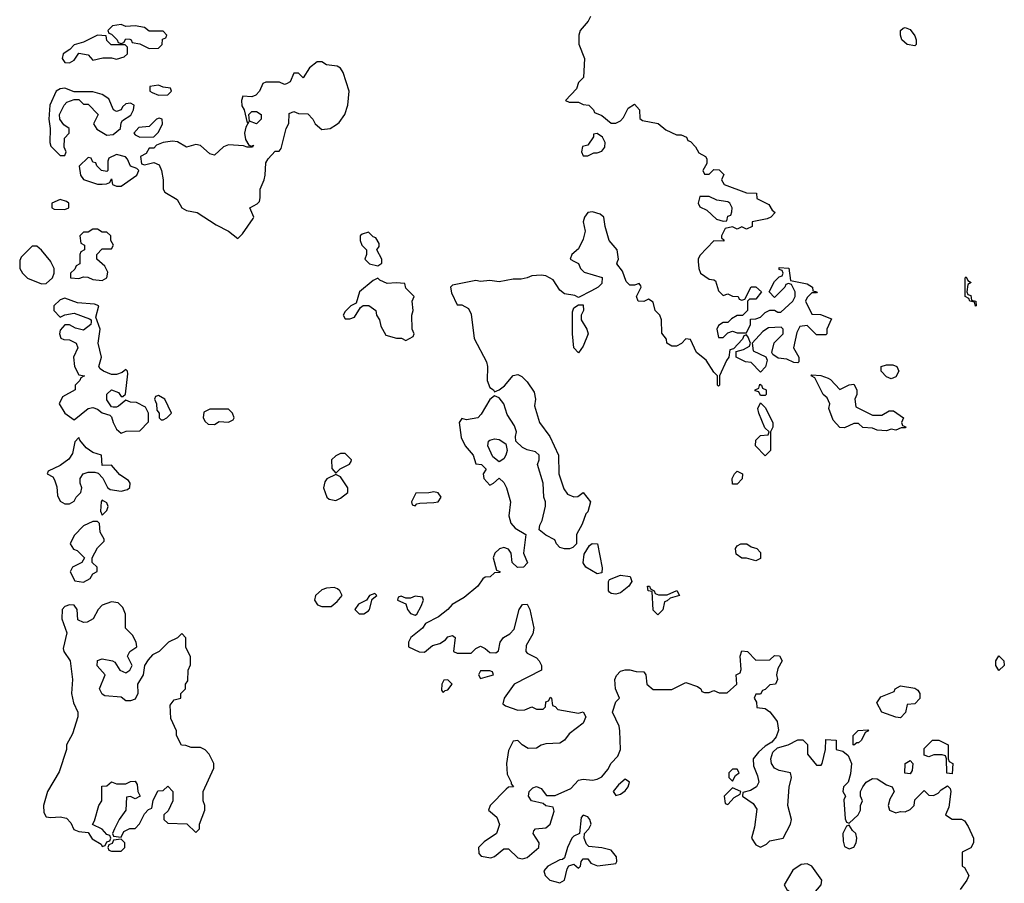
# Model space of a CAD drawing. Header units: inches. Extents: x 2396598 to 2566999, y 262085 to 451979.
# Tile 218 of 256: x 2513356 to 2517574, y 377337 to 381036. Entities that reach past the tile are written whole.
import ezdxf

# ---------------------------------------------------------------- set-up
doc = ezdxf.new("R2010")
doc.units = ezdxf.units.IN
doc.header["$MEASUREMENT"] = 0
doc.layers.add('C5317', color=7, linetype='Continuous')
doc.layers.add('C5318', color=7, linetype='Continuous')

msp = doc.modelspace()

# ---------------------------------------------------------------- linework, layer by layer
at = {"layer": 'C5317', "color": 5, "elevation": 40}
for points in [[(2513356, 380000), (2513356.3, 379970), (2513367.7, 379950), (2513390, 379928.2), (2513450, 379904.9), (2513470, 379905.5), (2513497.2, 379930), (2513503.7, 379950), (2513503.7, 379970), (2513490, 379999), (2513489.2, 380000)], [(2513614, 380000), (2513614, 379990), (2513598, 379982), (2513592.7, 379967.3), (2513574, 379950), (2513574, 379930), (2513610, 379926.8), (2513630, 379934), (2513647.3, 379932.7), (2513670, 379922.8), (2513710, 379918.8), (2513728.7, 379930), (2513733.6, 379953.6), (2513720.4, 379980.4), (2513697.6, 380000)], [(2514844, 380000), (2514854, 379990), (2514890, 379982), (2514907.3, 379992.7), (2514907.6, 380000)], [(2515733.3, 380000), (2515750, 379991.3), (2515758, 379970), (2515774, 379954), (2515851, 379931), (2515850, 379906), (2515834, 379890), (2515805.4, 379874.6), (2515750, 379846), (2515733.6, 379853.6), (2515690, 379861.2), (2515670, 379877.2), (2515641.2, 379921.2), (2515610, 379938), (2515590, 379942), (2515550, 379939), (2515530.5, 379929.5), (2515504, 379924), (2515470, 379924), (2515410, 379913.2), (2515370, 379919), (2515330, 379914), (2515310, 379919), (2515210, 379899), (2515201, 379890), (2515205.4, 379865.4), (2515230, 379814), (2515250, 379814), (2515278, 379798), (2515290, 379774), (2515302.8, 379670), (2515356.3, 379570), (2515360.5, 379550), (2515358, 379490), (2515370, 379460.7), (2515386, 379450), (2515390, 379442), (2515410, 379450.5), (2515432.8, 379467.2), (2515470, 379511), (2515490, 379516), (2515507.1, 379507.1), (2515530, 379484.7), (2515559.8, 379439.8), (2515566, 379410), (2515562, 379382), (2515582.8, 379310), (2515626.8, 379250), (2515664.7, 379170), (2515666, 379090), (2515686.4, 379026.4), (2515702.8, 379002.8), (2515730, 378992), (2515747.3, 378992.7), (2515770, 379011), (2515801, 378970), (2515790, 378928), (2515781, 378919), (2515765.4, 378874.6), (2515742, 378830), (2515742, 378790), (2515725.4, 378774.6), (2515710.7, 378769.3), (2515689.3, 378769.3), (2515670, 378775.3), (2515655.3, 378790), (2515648.4, 378808.4), (2515610, 378828), (2515582, 378850), (2515584, 378870), (2515594, 378890), (2515608.4, 378951.6), (2515608.7, 378970), (2515602, 378990), (2515599, 379050), (2515574, 379130), (2515582, 379150), (2515582, 379170), (2515565.2, 379185.2), (2515530, 379192.7), (2515510, 379203.7), (2515481.2, 379230), (2515479.3, 379250), (2515483.7, 379270), (2515476.2, 379296.2), (2515444.4, 379344.4), (2515429.4, 379390), (2515410, 379415.3), (2515390, 379425.2), (2515370, 379409.3), (2515333.4, 379346.6), (2515318, 379330), (2515270, 379321.2), (2515250, 379328), (2515238, 379310), (2515246.6, 379246.6), (2515264.9, 379210), (2515298.8, 379170), (2515310, 379134), (2515334, 379130), (2515354, 379110), (2515342, 379090), (2515344.7, 379070), (2515370, 379042), (2515386, 379050), (2515410, 379072), (2515430, 379054), (2515442, 379030), (2515458, 378970), (2515451, 378910), (2515459.8, 378879.8), (2515478, 378858), (2515524.7, 378830), (2515514, 378750), (2515531, 378709), (2515514, 378690), (2515488.7, 378688.7), (2515466, 378710), (2515462, 378750), (2515450, 378768), (2515430, 378775.3), (2515411.1, 378768.9), (2515392, 378750), (2515384.7, 378730), (2515398, 378678), (2515412.7, 378672.7), (2515412.7, 378667.3), (2515390, 378666), (2515371.1, 378648.9), (2515350, 378648), (2515339.6, 378640.4), (2515318, 378610), (2515259.5, 378560.5), (2515208.8, 378531.2), (2515190, 378509), (2515150, 378478), (2515094, 378450), (2515082, 378430), (2515031.3, 378390), (2515021, 378370), (2515022, 378350), (2515067.9, 378327.9), (2515090, 378326.8), (2515124.7, 378355.3), (2515156.4, 378363.6), (2515180.4, 378379.6), (2515190, 378392), (2515210, 378398), (2515222, 378390), (2515214, 378330), (2515230, 378322), (2515290, 378322), (2515310, 378342), (2515330, 378352), (2515350, 378342), (2515370, 378324.7), (2515396.4, 378323.6), (2515407.3, 378332.7), (2515414, 378370), (2515429, 378390), (2515455.5, 378404.5), (2515474.8, 378425.2), (2515495.3, 378510), (2515510, 378531.3), (2515530, 378532), (2515541, 378510), (2515558.8, 378430), (2515554.4, 378405.6), (2515525.4, 378354.6), (2515524.7, 378330), (2515530, 378322), (2515570, 378302), (2515582, 378290), (2515591.3, 378270), (2515591.3, 378250), (2515474, 378190), (2515431.3, 378130), (2515426, 378106), (2515436.9, 378096.9), (2515490, 378078), (2515520.4, 378079.6), (2515550, 378092), (2515570, 378082), (2515598, 378082), (2515608, 378092), (2515610, 378114), (2515622, 378118), (2515630, 378134), (2515634, 378130), (2515638, 378098), (2515650, 378094), (2515661, 378081), (2515750, 378064.7), (2515770, 378071), (2515782, 378050), (2515770, 378022), (2515710, 377977.2), (2515690, 377949), (2515670, 377937.2), (2515610, 377934), (2515590, 377928.7), (2515570, 377915.3), (2515534.6, 377914.6), (2515509, 377929), (2515490, 377948), (2515470, 377946), (2515450, 377906), (2515441, 377850), (2515443.6, 377803.6), (2515462, 377770), (2515462, 377762), (2515472, 377750), (2515450, 377748), (2515439.6, 377740.4), (2515371.3, 377670), (2515364.7, 377650), (2515399.8, 377619.8), (2515411.1, 377588.9), (2515398, 377550), (2515345.4, 377514.6), (2515322, 377490), (2515323.6, 377463.6), (2515332.7, 377452.7), (2515374.6, 377445.4), (2515390, 377452), (2515430, 377484.7), (2515450, 377484.7), (2515490, 377446), (2515510, 377441), (2515530, 377446.8), (2515579.3, 377490), (2515580.9, 377510), (2515555.3, 377550), (2515558, 377562), (2515566, 377570), (2515610, 377574.8), (2515629, 377590), (2515646, 377646), (2515642, 377662), (2515610, 377668), (2515598, 377678), (2515548.7, 377690), (2515535.3, 377710), (2515538, 377730), (2515554.6, 377745.4), (2515570, 377751.3), (2515590, 377742), (2515612.7, 377712.7), (2515650, 377712), (2515717, 377743), (2515750, 377778.8), (2515770, 377782.8), (2515810, 377778), (2515830, 377782), (2515850, 377792), (2515875.5, 377824.5), (2515889.4, 377850.6), (2515918.9, 377881.1), (2515929.2, 377910), (2515927, 377990), (2515923.7, 378010), (2515895.3, 378070), (2515910, 378114), (2515926, 378130), (2515908.9, 378168.9), (2515905.2, 378210), (2515912.9, 378227.1), (2515930, 378244.7), (2515949.1, 378250.9), (2515970, 378251), (2515996.4, 378243.6), (2516030, 378242), (2516038, 378230), (2516042, 378190), (2516070, 378166.8), (2516150, 378166.8), (2516210, 378196), (2516259.6, 378179.6), (2516274, 378170), (2516278, 378158), (2516290, 378154), (2516310, 378154), (2516330, 378162), (2516352.7, 378152.7), (2516387.3, 378152.7), (2516428, 378190), (2516426, 378230), (2516442, 378238), (2516447.3, 378252.7), (2516442, 378310), (2516450, 378332), (2516474, 378330), (2516510, 378292), (2516570, 378294), (2516590, 378312), (2516610.9, 378310.9), (2516622, 378290), (2516603.6, 378256.4), (2516598, 378230), (2516602, 378210), (2516594, 378190), (2516570, 378186), (2516550, 378166), (2516538, 378162), (2516530, 378146), (2516510, 378146), (2516502, 378130), (2516512, 378112), (2516514, 378090), (2516550, 378084.7), (2516570, 378071.3), (2516590, 378046), (2516600.7, 378030), (2516606.8, 377993.2), (2516596.3, 377963.7), (2516578.8, 377941.2), (2516550, 377924), (2516521.1, 377898.9), (2516498, 377870), (2516499.6, 377839.6), (2516516.9, 377796.9), (2516522, 377770), (2516512, 377750), (2516486.4, 377733.6), (2516454, 377726), (2516452, 377710), (2516498.5, 377678.5), (2516514.4, 377654.4), (2516503.4, 377576.6), (2516490.8, 377530), (2516510, 377501), (2516530, 377491.3), (2516555.5, 377504.5), (2516570, 377518), (2516626, 377530), (2516658, 377590), (2516662, 377610), (2516646, 377670), (2516652.3, 377747.7), (2516662, 377790), (2516658, 377810), (2516610, 377819.3), (2516589.4, 377829.4), (2516576, 377850), (2516574.5, 377870), (2516582, 377898), (2516602.7, 377917.3), (2516648, 377930), (2516690, 377951), (2516710.7, 377950.7), (2516730.9, 377930.9), (2516731.3, 377890), (2516770, 377842), (2516790, 377842), (2516794, 377850), (2516808, 377910), (2516810, 377952), (2516854, 377950), (2516854, 377910), (2516882, 377902), (2516904.7, 377884.7), (2516918.8, 377850), (2516914.8, 377805.2), (2516904.7, 377770), (2516884.7, 377750), (2516882, 377730), (2516894, 377710), (2516886, 377694), (2516892.7, 377612.7), (2516898, 377598), (2516910, 377594), (2516948, 377630), (2516958, 377650), (2516958, 377670), (2516966, 377690), (2516958, 377710), (2516958, 377730), (2516968, 377750), (2516982, 377770), (2517010, 377786), (2517030, 377784.7), (2517070, 377758), (2517094, 377750), (2517102, 377730), (2517083.5, 377696.5), (2517076, 377670), (2517082, 377650), (2517110, 377638), (2517130, 377644.7), (2517150, 377642), (2517170, 377652), (2517188, 377670), (2517190, 377694), (2517230, 377734), (2517250, 377714), (2517270, 377712), (2517290, 377722), (2517303.1, 377736.9), (2517330, 377754), (2517342, 377742), (2517344.7, 377730), (2517336.9, 377663.1), (2517322, 377630), (2517350, 377612), (2517390, 377612), (2517403.6, 377603.6), (2517419.6, 377579.6), (2517442, 377530), (2517442, 377510), (2517431.3, 377488.7), (2517394, 377470), (2517394, 377410), (2517403.6, 377403.6), (2517422, 377370), (2517414, 377350), (2517384.7, 377310)], [(2516262.7, 380000), (2516264.7, 379970), (2516272, 379950), (2516310, 379924.7), (2516330, 379922), (2516336.9, 379916.9), (2516350, 379874), (2516370, 379854), (2516390, 379862), (2516410, 379852), (2516434, 379850), (2516438, 379838), (2516450, 379834), (2516462, 379838), (2516490, 379892), (2516510, 379892), (2516534, 379870), (2516510, 379838), (2516482, 379838), (2516474, 379830), (2516474, 379790), (2516452, 379768), (2516430, 379768), (2516405.4, 379754.6), (2516390, 379738), (2516370, 379738), (2516350, 379726), (2516342, 379710), (2516350, 379674), (2516370, 379674), (2516390, 379694), (2516410, 379702), (2516430, 379694), (2516470, 379694), (2516486, 379730), (2516487.3, 379752.7), (2516510, 379754), (2516530, 379762), (2516550, 379782), (2516570, 379792), (2516590, 379792), (2516603.6, 379783.6), (2516616.4, 379783.6), (2516668, 379830), (2516678, 379850), (2516678, 379870), (2516662, 379902), (2516650, 379906), (2516638, 379902), (2516634, 379890), (2516590, 379846), (2516566, 379870), (2516590, 379914), (2516610, 379934), (2516622, 379938), (2516626, 379950), (2516622, 379962), (2516610, 379966), (2516610, 379974), (2516651, 379971), (2516658, 379918), (2516730, 379904.7), (2516752, 379890), (2516754, 379874), (2516772, 379870), (2516770, 379866), (2516750, 379866), (2516730, 379846), (2516722, 379830), (2516750, 379774), (2516787.3, 379772.7), (2516834, 379754), (2516814, 379710), (2516814, 379690), (2516810, 379686), (2516770, 379686), (2516730, 379726), (2516698, 379722), (2516684.7, 379695.3), (2516671.3, 379630), (2516694, 379590), (2516694, 379570), (2516690, 379566), (2516672.7, 379567.3), (2516642, 379582), (2516605.2, 379585.2), (2516582, 379602), (2516578, 379610), (2516588.4, 379651.6), (2516626, 379690), (2516626, 379710), (2516618, 379718), (2516563.6, 379716.4), (2516539.6, 379700.4), (2516494, 379650), (2516498, 379618), (2516552, 379592), (2516558, 379578), (2516551, 379549), (2516530, 379526), (2516490, 379568), (2516466, 379570), (2516426, 379590), (2516426, 379614), (2516456.4, 379623.6), (2516482, 379638), (2516486, 379650), (2516476.4, 379676.4), (2516470, 379686), (2516458, 379682), (2516452.7, 379667.3), (2516414, 379626), (2516398, 379622), (2516394, 379590), (2516383.5, 379576.5), (2516354, 379510), (2516354, 379470), (2516350, 379466), (2516346, 379470), (2516346, 379510), (2516330, 379526), (2516297, 379577), (2516255.3, 379610), (2516230, 379666), (2516210, 379668), (2516190.9, 379649.1), (2516170, 379638), (2516150, 379638), (2516128, 379650), (2516127.3, 379667.3), (2516107.3, 379692.7), (2516106, 379750), (2516098, 379770), (2516078, 379790), (2516070, 379826), (2516050, 379838), (2516030, 379828), (2516006, 379830), (2515998, 379850), (2516018, 379890), (2516016.4, 379896.4), (2516010, 379906), (2515990, 379898), (2515970, 379898), (2515954.6, 379914.6), (2515938, 379958), (2515914, 379990), (2515917.3, 380000)]]:
    msp.add_lwpolyline(points, dxfattribs=at)
for points in [[(2514890, 379928.7), (2514870, 379919), (2514812, 379870), (2514798, 379822), (2514774, 379810), (2514750, 379786), (2514742, 379770), (2514750, 379754), (2514770, 379754), (2514790, 379762), (2514816.4, 379803.6), (2514828, 379812), (2514851.6, 379811.6), (2514882, 379790), (2514884.7, 379770), (2514898, 379750), (2514903.5, 379723.5), (2514924.7, 379684.7), (2514970, 379672), (2514991.6, 379671.6), (2515010, 379662), (2515042, 379678), (2515046, 379690), (2515038, 379710), (2515035.3, 379770), (2515042, 379790), (2515038, 379830), (2515046, 379850), (2515010, 379886), (2515006, 379906), (2514968.7, 379908.7), (2514930, 379905.2), (2514899.3, 379919.3)], [(2517450, 379808.7), (2517446, 379826), (2517426, 379830), (2517422, 379842), (2517406, 379850), (2517406, 379930), (2517410, 379934), (2517418, 379918), (2517432, 379910), (2517418, 379902), (2517414, 379870), (2517418, 379858), (2517430, 379854), (2517434, 379834), (2517452, 379830), (2517454, 379810)], [(2513550, 379842.7), (2513530, 379835.1), (2513502, 379810), (2513502, 379790), (2513530, 379762), (2513548.9, 379771.1), (2513590, 379778.8), (2513654.8, 379754.8), (2513662, 379750), (2513662, 379742), (2513661, 379730), (2513630, 379705.2), (2513594.8, 379714.8), (2513570, 379728.7), (2513550, 379728), (2513530, 379706), (2513526.8, 379690), (2513531.6, 379671.6), (2513545.4, 379665.4), (2513570, 379664.7), (2513598, 379650), (2513604.7, 379630), (2513586.8, 379590), (2513590.6, 379550.6), (2513610, 379514), (2513634, 379510), (2513618, 379502), (2513614, 379490), (2513594, 379470), (2513594, 379450), (2513539.8, 379420.2), (2513524.7, 379390), (2513550, 379351), (2513590, 379322), (2513649.4, 379370.6), (2513670, 379374.8), (2513690, 379366.8), (2513710, 379351.3), (2513742, 379342), (2513750, 379334), (2513756, 379310), (2513770, 379282), (2513790, 379264.7), (2513812.7, 379272.7), (2513870, 379274), (2513907.3, 379312.7), (2513908, 379350), (2513895.3, 379375.3), (2513856.4, 379396.4), (2513830, 379398), (2513810, 379406), (2513779.8, 379380.2), (2513770, 379375.3), (2513756.4, 379376.4), (2513750, 379378), (2513730, 379408), (2513730, 379432), (2513750, 379450.8), (2513778.8, 379438.8), (2513790, 379422), (2513798, 379422), (2513808.7, 379431.3), (2513819, 379519), (2513818, 379530), (2513810, 379538), (2513795.3, 379524.7), (2513770, 379516), (2513750, 379516), (2513715.3, 379530), (2513700.2, 379540.2), (2513695.3, 379550), (2513706.6, 379590), (2513692.7, 379650), (2513700.9, 379710), (2513682, 379762), (2513695.3, 379810), (2513676.5, 379816.5), (2513603.6, 379823.6)], [(2515750, 379608.7), (2515729.2, 379630), (2515723.7, 379690), (2515724.7, 379784.7), (2515730, 379802), (2515750, 379814), (2515770, 379814), (2515772, 379790), (2515762, 379770), (2515762, 379750), (2515786, 379710), (2515791, 379690), (2515770, 379638)], [(2517090, 379498), (2517070, 379506), (2517046, 379530), (2517046, 379550), (2517070, 379558), (2517096.9, 379556.9), (2517114, 379550), (2517122, 379530), (2517110, 379506)], [(2516870, 379452), (2516910, 379472), (2516930, 379474), (2516942, 379450), (2516942, 379430), (2516934, 379410), (2516938, 379378), (2517010, 379342), (2517050, 379342), (2517080.4, 379359.6), (2517099.6, 379359.6), (2517142, 379330), (2517134, 379310), (2517138, 379298), (2517151.6, 379291.6), (2517150, 379288), (2517132.7, 379287.3), (2517110, 379278), (2517090, 379282), (2517070, 379275.3), (2517030, 379278), (2517010, 379286), (2516968.4, 379288.4), (2516950, 379306), (2516930, 379306), (2516890, 379288), (2516868.7, 379288.7), (2516840.4, 379320.4), (2516822, 379370), (2516826, 379390), (2516815.3, 379415.3), (2516798, 379430), (2516762, 379502), (2516746, 379510), (2516750, 379514), (2516788.4, 379511.6), (2516819.6, 379499.6), (2516830, 379494)], [(2516530, 379426), (2516522, 379442), (2516506, 379446), (2516506, 379450), (2516522, 379458), (2516526, 379474), (2516534, 379470), (2516538, 379458), (2516554, 379450), (2516554, 379430), (2516550, 379426)], [(2513950, 379426), (2513938, 379422), (2513934, 379410), (2513942, 379390), (2513943.6, 379363.6), (2513954, 379350), (2513954, 379330), (2513962, 379322), (2513970, 379322), (2513986, 379330), (2514006, 379350), (2513978, 379410)], [(2514250, 379368), (2514170, 379368), (2514145.4, 379354.6), (2514142, 379330), (2514150, 379314), (2514163.6, 379303.6), (2514190, 379302), (2514210, 379314), (2514250, 379312), (2514270, 379322), (2514275.3, 379330), (2514268, 379350)], [(2516550, 379168), (2516508, 379210), (2516510, 379234), (2516530, 379254), (2516562, 379258), (2516566, 379270), (2516548, 379288), (2516522, 379350), (2516518, 379370), (2516530, 379394), (2516550, 379374), (2516582, 379310), (2516582, 379290), (2516572, 379270), (2516572, 379190)], [(2513610, 379246), (2513592.7, 379227.3), (2513582.8, 379177.2), (2513566.8, 379153.2), (2513530, 379126), (2513478, 379102), (2513474, 379090), (2513498, 379078), (2513505.4, 379065.4), (2513514.4, 379034.4), (2513518, 378998), (2513530, 378974), (2513550, 378962), (2513570, 378962), (2513590, 378974), (2513598, 378990), (2513618, 379010), (2513622, 379030), (2513615.3, 379050), (2513615.3, 379070), (2513628, 379090), (2513650, 379098), (2513678, 379098), (2513692.7, 379092.7), (2513711.6, 379071.6), (2513731.6, 379031.6), (2513743.6, 379023.6), (2513790, 379016), (2513817.2, 379022.8), (2513828.4, 379031.6), (2513828.7, 379050), (2513822, 379062), (2513785.6, 379085.6), (2513750, 379128), (2513710, 379126), (2513706, 379170), (2513670, 379182), (2513641.2, 379201.2), (2513614, 379234)], [(2515410, 379142), (2515383.2, 379163.2), (2515361.2, 379210), (2515364, 379230), (2515370, 379234.8), (2515390, 379240.7), (2515410, 379238), (2515438.4, 379218.4), (2515443.8, 379190), (2515438, 379170), (2515430, 379154)], [(2514750, 379178), (2514730, 379178), (2514710, 379168), (2514692, 379150), (2514692.7, 379112.7), (2514710, 379094), (2514728.4, 379111.6), (2514768.4, 379131.6), (2514776.4, 379143.6), (2514778, 379150)], [(2514710, 379088), (2514671.3, 379068.7), (2514663.6, 379056.4), (2514658, 379030), (2514671.1, 378991.1), (2514682, 378982), (2514710, 378976), (2514730, 378986), (2514762, 379010), (2514762, 379030), (2514730, 379078)], [(2516410, 379046), (2516408.7, 379070), (2516418, 379090), (2516430, 379102), (2516452, 379090), (2516451.6, 379068.4), (2516430, 379046)], [(2515130, 379013.2), (2515108.4, 379008.4), (2515052.7, 379007.3), (2515034, 378970), (2515038, 378958), (2515050, 378954), (2515058, 378962), (2515070, 378964.7), (2515130, 378967.3), (2515148.9, 378971.1), (2515162, 378990), (2515148.9, 379008.9)], [(2513710, 378978), (2513704.7, 378970), (2513702, 378930), (2513710, 378914), (2513730, 378934), (2513735.3, 378950), (2513730, 378966)], [(2513690, 378886), (2513670, 378886), (2513630, 378868), (2513590, 378826), (2513572, 378790), (2513587.1, 378767.1), (2513602, 378762), (2513634, 378730), (2513622, 378710), (2513582, 378690), (2513572, 378670), (2513592, 378632), (2513630, 378626), (2513658, 378642), (2513670, 378662), (2513687.3, 378672.7), (2513688, 378690), (2513666, 378710), (2513666, 378730), (2513690, 378774), (2513718, 378802), (2513718, 378810), (2513700.4, 378840.4), (2513698, 378878)], [(2515830, 378662), (2515782, 378690), (2515769.4, 378709.4), (2515773.6, 378746.4), (2515796.4, 378783.6), (2515808.4, 378791.6), (2515831, 378790), (2515851.6, 378688.4), (2515850, 378666)], [(2516510, 378718), (2516470, 378728.7), (2516449.3, 378729.3), (2516426, 378746), (2516422, 378770), (2516430, 378782), (2516446, 378790), (2516471, 378791), (2516490, 378778), (2516514, 378770), (2516530, 378754), (2516530, 378728)], [(2515910, 378575.3), (2515890, 378578), (2515883.1, 378583.1), (2515878, 378590), (2515878, 378630), (2515882, 378638), (2515930, 378656), (2515970.9, 378650.9), (2515978, 378630), (2515975.3, 378624.7), (2515966, 378610), (2515930, 378581.2)], [(2516130, 378572), (2516170.9, 378590.9), (2516182, 378570), (2516142, 378558), (2516130, 378546), (2516118, 378542), (2516111.6, 378508.4), (2516090, 378486), (2516070, 378506), (2516066, 378586), (2516048, 378590), (2516046, 378610), (2516054, 378610), (2516058, 378598), (2516074, 378590), (2516078, 378578), (2516092.7, 378572.7)], [(2514703.1, 378603.1), (2514670, 378601.2), (2514650, 378593.2), (2514622.8, 378570), (2514618.8, 378550), (2514631.3, 378530), (2514650, 378522), (2514690, 378522.8), (2514716.5, 378543.5), (2514738, 378570), (2514728, 378590), (2514718, 378598)], [(2514878, 378578), (2514854, 378570), (2514842, 378550), (2514807.3, 378532.7), (2514791, 378510), (2514810.9, 378490.9), (2514830, 378490.8), (2514850, 378504), (2514855.1, 378510), (2514866, 378554), (2514886, 378570)], [(2513750, 378542), (2513710, 378528), (2513692, 378510), (2513671.1, 378468.9), (2513645.4, 378454.6), (2513630, 378454), (2513605.6, 378465.6), (2513602, 378510), (2513590, 378528), (2513570, 378528.7), (2513550, 378522), (2513538, 378510), (2513536, 378470), (2513558, 378410), (2513542, 378342), (2513544.7, 378330), (2513572, 378290), (2513582, 378210), (2513578, 378150), (2513586, 378110), (2513604.7, 378070), (2513604.7, 378050), (2513582.8, 377977.2), (2513556, 377930), (2513556, 377910), (2513525.8, 377814.2), (2513474.8, 377730), (2513458, 377670), (2513459.6, 377639.6), (2513470, 377622), (2513490, 377618), (2513530, 377621), (2513556, 377616), (2513575.3, 377595.3), (2513587.5, 377567.5), (2513610, 377558), (2513650, 377554), (2513667.1, 377527.1), (2513704.7, 377504.7), (2513710, 377494), (2513722, 377498), (2513730, 377514), (2513742, 377518), (2513746, 377530), (2513742, 377542), (2513730, 377546), (2513710, 377568), (2513668, 377588), (2513676.4, 377603.6), (2513695.3, 377670), (2513708, 377690), (2513707.3, 377752.7), (2513730, 377754), (2513750, 377771.3), (2513770, 377762), (2513810, 377762), (2513830, 377772), (2513850, 377774), (2513859.6, 377759.6), (2513862, 377730), (2513872, 377710), (2513850, 377698), (2513830, 377708), (2513814, 377706), (2513810.8, 377649.2), (2513782, 377610), (2513762, 377570), (2513754, 377550), (2513758, 377538), (2513790, 377534), (2513802, 377558), (2513828.4, 377571.6), (2513850, 377572), (2513868.9, 377591.1), (2513890, 377634), (2513907.3, 377652.7), (2513922, 377658), (2513928.4, 377691.6), (2513947.3, 377732.7), (2513970, 377734), (2513990, 377752), (2514012, 377730), (2514012, 377690), (2513992.7, 377647.3), (2513974, 377630), (2513974, 377610), (2513990, 377594), (2514071.6, 377591.6), (2514110, 377554), (2514126, 377570), (2514126, 377590), (2514149, 377650), (2514148.7, 377670), (2514142, 377690), (2514142, 377730), (2514188, 377830), (2514188, 377850), (2514168, 377890), (2514150, 377908), (2514130, 377918), (2514090, 377918), (2514067.3, 377927.3), (2514048.9, 377928.9), (2514028, 377970), (2514028, 377990), (2514003.1, 378043.1), (2514000.4, 378099.6), (2514018, 378122), (2514046, 378130), (2514046, 378150), (2514066, 378170), (2514066, 378190), (2514076.4, 378203.6), (2514078, 378250), (2514087.3, 378272.7), (2514087.3, 378307.3), (2514068.4, 378348.4), (2514067.3, 378387.3), (2514050, 378406), (2514031.6, 378388.4), (2513994, 378370), (2513954, 378330), (2513925.4, 378314.6), (2513906.4, 378293.6), (2513891.3, 378270), (2513884.7, 378230), (2513861, 378190), (2513862, 378150), (2513850, 378126), (2513830, 378118), (2513810, 378118), (2513790, 378134), (2513720.2, 378140.2), (2513710, 378146), (2513698, 378170), (2513722, 378230), (2513688.4, 378268.4), (2513688.7, 378291.3), (2513710, 378298), (2513754, 378290), (2513763.6, 378283.6), (2513784.7, 378250), (2513810, 378238), (2513828, 378250), (2513838, 378270), (2513818, 378310), (2513828, 378330), (2513858, 378350), (2513855.3, 378370), (2513839.3, 378399.3), (2513808.7, 378430), (2513809.2, 378490), (2513798, 378518), (2513777.2, 378537.2)], [(2515050, 378566), (2515030, 378558), (2515010, 378558), (2514990, 378566), (2514978, 378562), (2514974, 378550), (2515010, 378534), (2515018, 378510), (2515030, 378492), (2515050, 378484.7), (2515058, 378490), (2515076.4, 378523.6), (2515086, 378550), (2515082, 378562)], [(2517550, 378248), (2517538, 378270), (2517538, 378290), (2517550, 378311.3), (2517572, 378290), (2517574, 378270)], [(2515370, 378246), (2515330, 378246), (2515322, 378230), (2515330, 378214), (2515370, 378224.7), (2515386, 378230), (2515382, 378242)], [(2515190, 378208), (2515172.7, 378207.3), (2515164.7, 378190), (2515163.6, 378163.6), (2515170, 378154), (2515178, 378162), (2515190, 378164.7), (2515208, 378190)], [(2517130, 378046), (2517110, 378048), (2517049.1, 378069.1), (2517028, 378110), (2517044.7, 378135.3), (2517102, 378158), (2517106, 378170), (2517130, 378182), (2517190, 378172), (2517203.6, 378163.6), (2517212, 378150), (2517212, 378128), (2517190, 378106), (2517158, 378102), (2517151.3, 378068.7)], [(2516930, 377928.7), (2516926, 377930), (2516926, 377970), (2516948.4, 377991.6), (2516990, 377994), (2516992, 377990), (2516978, 377982), (2516962, 377950), (2516950, 377938), (2516942, 377938)], [(2517350, 377806), (2517328, 377808), (2517326, 377870), (2517322, 377882), (2517307.3, 377887.3), (2517272.7, 377887.3), (2517250, 377878), (2517230, 377886), (2517230, 377914), (2517266, 377950), (2517294, 377950), (2517334, 377930), (2517334, 377870), (2517338, 377858), (2517354, 377850)], [(2517170, 377806), (2517148, 377808), (2517148.7, 377850), (2517170, 377862), (2517182, 377850), (2517179.6, 377820.4)], [(2516430, 377826), (2516410, 377826), (2516394, 377810), (2516394, 377790), (2516410, 377774), (2516422, 377798), (2516438, 377810)], [(2515950, 377782), (2515921, 377759), (2515898, 377730), (2515910, 377712), (2515930, 377718), (2515950, 377732), (2515962, 377750), (2515968, 377770)], [(2516410, 377746), (2516390, 377726), (2516374, 377710), (2516378, 377678), (2516390, 377674), (2516416.4, 377703.6), (2516442, 377718), (2516446, 377730)], [(2515770, 377628), (2515761, 377619), (2515754, 377550), (2515730, 377539), (2515721, 377530), (2515702.8, 377490), (2515690, 377446), (2515682, 377438), (2515670, 377437.2), (2515618, 377410), (2515601, 377390), (2515607.3, 377370), (2515626.8, 377350), (2515670, 377339.1), (2515689.4, 377350.6), (2515701.2, 377398.8), (2515708.4, 377411.6), (2515730, 377418), (2515750, 377402), (2515758, 377410), (2515762, 377430), (2515770, 377442), (2515790, 377442), (2515802.8, 377422.8), (2515830.9, 377410.9), (2515900.4, 377419.6), (2515910, 377422), (2515914, 377430), (2515913.2, 377450), (2515890, 377479), (2515850, 377489.2), (2515794.6, 377494.6), (2515784.7, 377504.7), (2515774, 377530), (2515775.3, 377550), (2515794, 377570), (2515804, 377590), (2515799, 377610), (2515790, 377622)], [(2516910, 377586), (2516898, 377582), (2516882, 377550), (2516883.6, 377516.4), (2516890, 377494), (2516910, 377484.7), (2516930, 377492), (2516939, 377510), (2516942, 377530), (2516938, 377550), (2516923.1, 377563.1)], [(2513790, 377526), (2513758, 377522), (2513752.7, 377507.3), (2513738, 377502), (2513734, 377490), (2513738, 377478), (2513750, 377474), (2513790, 377474), (2513806, 377490), (2513806, 377510)], [(2516730, 377419.5), (2516703.4, 377416.6), (2516667.5, 377392.5), (2516631.3, 377330), (2516642, 377310), (2516690, 377276), (2516710, 377271), (2516750, 377282.8), (2516789.2, 377330), (2516792, 377350), (2516750, 377409.3)]]:
    msp.add_lwpolyline(points, close=True, dxfattribs=at)
at = {"layer": 'C5318', "color": 5, "elevation": 40}
for points in [[(2513790, 381015.3), (2513754, 381010), (2513734, 380990), (2513738, 380978), (2513750, 380974), (2513774, 380950), (2513778, 380938), (2513790, 380934), (2513802, 380938), (2513810, 380954), (2513827.3, 380952.7), (2513834, 380950), (2513838, 380938), (2513870, 380932), (2513910, 380912), (2513950, 380914), (2513966, 380930), (2513967.3, 380952.7), (2513982, 380958), (2513986, 380970), (2513970, 380986), (2513910, 380986), (2513890, 381002), (2513850, 381008.7), (2513810, 381006)], [(2517190, 380923.7), (2517158, 380930), (2517135.3, 380950), (2517129.3, 380969.3), (2517129.2, 380990), (2517140.2, 380999.8), (2517150, 381002.8), (2517170, 380994), (2517190, 380966), (2517197.1, 380950), (2517196.3, 380930)], [(2513690, 380969), (2513630, 380939), (2513590, 380928), (2513571.3, 380908.7), (2513542, 380890), (2513538, 380870), (2513550, 380852), (2513570, 380851.3), (2513590, 380862), (2513610, 380892), (2513650, 380884.7), (2513670, 380862), (2513711.6, 380871.6), (2513750, 380872), (2513770, 380866), (2513803.1, 380876.9), (2513818, 380890), (2513818, 380918), (2513807.3, 380927.3), (2513748.4, 380928.4), (2513730, 380946), (2513726, 380966)], [(2514650, 380855.3), (2514630, 380855.3), (2514598, 380830), (2514570, 380786), (2514550, 380806), (2514530, 380806), (2514514, 380770), (2514499.6, 380760.4), (2514490, 380758), (2514468.4, 380768.4), (2514410, 380768.7), (2514398, 380762), (2514382.8, 380730), (2514367.5, 380712.5), (2514350, 380705.2), (2514312, 380708), (2514306, 380690), (2514307.1, 380667.1), (2514318, 380650), (2514330, 380594), (2514338, 380598), (2514324.5, 380575.5), (2514319.1, 380550), (2514323, 380523), (2514338, 380498), (2514350, 380494), (2514358, 380498), (2514354, 380490), (2514330.9, 380489.1), (2514315.3, 380495.3), (2514250, 380499.7), (2514228.8, 380491.2), (2514190, 380456), (2514170, 380461.2), (2514130, 380497), (2514110, 380500.9), (2514070, 380489.3), (2514032.5, 380512.5), (2514010, 380516), (2513970.7, 380509.3), (2513942, 380498), (2513930, 380486), (2513910, 380486), (2513898, 380462), (2513874, 380450), (2513878, 380418), (2513890, 380414), (2513930, 380424.7), (2513953.7, 380413.7), (2513964, 380390), (2513970.6, 380349.4), (2513970.8, 380310), (2513977.3, 380297.3), (2514030, 380266), (2514051, 380230), (2514070, 380219.1), (2514116, 380210), (2514197, 380157), (2514251, 380130), (2514290, 380098), (2514310, 380118), (2514356.5, 380183.5), (2514359, 380190), (2514342, 380230), (2514373.2, 380246.8), (2514382.7, 380257.3), (2514386.8, 380273.2), (2514386, 380310), (2514403.6, 380350), (2514407.6, 380370), (2514410, 380422), (2514420.2, 380439.8), (2514450, 380472), (2514467.3, 380472.7), (2514476.4, 380483.6), (2514498, 380570), (2514508.4, 380591.6), (2514510, 380634), (2514530, 380642), (2514550, 380634), (2514590, 380632), (2514612, 380610), (2514622, 380590), (2514650, 380564.7), (2514686, 380570), (2514713.6, 380586.4), (2514724.7, 380595.3), (2514748.7, 380630), (2514762, 380670), (2514768, 380730), (2514742, 380810), (2514730, 380828), (2514716.4, 380836.4), (2514670, 380842)], [(2513550, 380742), (2513530, 380739), (2513512, 380730), (2513484.7, 380670), (2513481, 380610), (2513486.8, 380570), (2513484.7, 380510), (2513490, 380494), (2513530, 380454), (2513550, 380454), (2513555.3, 380470), (2513546, 380490), (2513548.4, 380528.4), (2513568, 380550), (2513568, 380570), (2513545.6, 380585.6), (2513528, 380610), (2513526, 380630), (2513546, 380670), (2513558, 380682), (2513590, 380694), (2513610, 380694), (2513630, 380674), (2513650, 380674), (2513692, 380630), (2513672, 380590), (2513687.1, 380567.1), (2513730, 380541), (2513756.5, 380543.5), (2513788, 380570), (2513790, 380594), (2513796.4, 380603.6), (2513832.7, 380627.3), (2513844, 380650), (2513846, 380670), (2513830, 380678), (2513810, 380675.3), (2513796.9, 380663.1), (2513791.1, 380648.9), (2513770, 380642), (2513758, 380650), (2513737.2, 380697.2), (2513710, 380715.3), (2513670, 380726), (2513590, 380726)], [(2513950, 380755.3), (2513914, 380750), (2513914, 380730), (2513923.6, 380723.6), (2513950, 380712), (2513990, 380714), (2514006, 380730), (2514002, 380742), (2513970, 380746)], [(2514370, 380589.3), (2514340.4, 380600.4), (2514338, 380630), (2514350, 380642), (2514370, 380642.8), (2514390.8, 380630), (2514390.7, 380609.3)], [(2513954, 380614), (2513942, 380610), (2513910, 380578), (2513866.8, 380573.2), (2513844.7, 380550), (2513850, 380542), (2513870, 380532), (2513930, 380534), (2513950, 380554), (2513968, 380590), (2513966, 380610)], [(2515830, 380548), (2515814, 380546), (2515814, 380534), (2515790, 380498), (2515767.1, 380492.9), (2515762.8, 380470), (2515770, 380452), (2515790, 380452), (2515815.3, 380464.7), (2515830, 380466), (2515850, 380472), (2515862, 380490), (2515864, 380510), (2515852.9, 380532.9)], [(2513770, 380458), (2513738, 380442), (2513734, 380430), (2513734, 380390), (2513730, 380386), (2513706, 380390), (2513686, 380410), (2513682, 380422), (2513670, 380426), (2513662, 380442), (2513650, 380446), (2513611.3, 380408.7), (2513616, 380370), (2513630, 380351.3), (2513690, 380331.3), (2513710, 380331.3), (2513728, 380332), (2513742, 380338), (2513750, 380354), (2513754, 380330), (2513770, 380322), (2513790, 380322), (2513858, 380370), (2513866, 380390), (2513858, 380398), (2513830, 380408), (2513818, 380438), (2513808.9, 380448.9)], [(2513530, 380266), (2513494, 380250), (2513494, 380230), (2513503.6, 380223.6), (2513550, 380222), (2513566, 380230), (2513566, 380250), (2513556.4, 380256.4)], [(2516310, 380278), (2516270, 380278), (2516262, 380250), (2516270, 380234), (2516299.8, 380219.8), (2516341, 380181), (2516370, 380172), (2516386, 380174), (2516390, 380194), (2516402, 380198), (2516407.3, 380212.7), (2516408, 380230), (2516398, 380250), (2516390, 380255.3), (2516343.1, 380263.1)]]:
    msp.add_lwpolyline(points, close=True, dxfattribs=at)
for points in [[(2515802, 381050), (2515792, 381030), (2515757.3, 380990), (2515750.7, 380970), (2515751, 380931), (2515776, 380870), (2515771.6, 380788.4), (2515750, 380766), (2515741, 380739), (2515694, 380690), (2515710, 380682), (2515750, 380682), (2515770, 380672), (2515794, 380670), (2515814, 380650), (2515818, 380638), (2515850, 380624.7), (2515890, 380592), (2515910, 380592), (2515930, 380602), (2515943.1, 380616.9), (2515963.1, 380656.9), (2515990, 380674), (2516011.3, 380650), (2516012.7, 380612.7), (2516023.6, 380603.6), (2516091.1, 380591.1), (2516123.6, 380563.6), (2516170, 380542), (2516190, 380542), (2516212.7, 380532.7), (2516218, 380518), (2516230, 380514), (2516251.1, 380491.1), (2516265.4, 380465.4), (2516294, 380450), (2516299.6, 380439.6), (2516299.6, 380420.4), (2516282, 380390), (2516290, 380374), (2516310, 380374), (2516330, 380394), (2516352.7, 380392.7), (2516372, 380372), (2516362, 380350), (2516374, 380330), (2516470, 380294), (2516512.7, 380292.7), (2516514, 380270), (2516564.7, 380244.7), (2516579.6, 380219.6), (2516592, 380210), (2516574, 380190), (2516558, 380182), (2516494, 380170), (2516494, 380150), (2516470, 380138), (2516450, 380148), (2516430, 380138), (2516410, 380148), (2516378, 380142), (2516362, 380110), (2516362, 380102), (2516372.7, 380092.7), (2516372.7, 380087.3), (2516330, 380088), (2516270, 380026), (2516262, 380010), (2516262.7, 380000)], [(2515917.3, 380000), (2515920.7, 380010), (2515915.1, 380050), (2515881.6, 380090), (2515864, 380150), (2515858, 380190), (2515843.1, 380203.1), (2515810, 380212.7), (2515790, 380209.3), (2515775.5, 380190), (2515770.5, 380170), (2515779.1, 380130), (2515770, 380095.3), (2515750, 380054), (2515722, 380030), (2515714, 380010), (2515733.3, 380000)], [(2513697.6, 380000), (2513686, 380010), (2513686, 380030), (2513710, 380054), (2513750, 380054), (2513758, 380070), (2513746, 380090), (2513746, 380110), (2513730, 380126), (2513710, 380126), (2513690, 380138), (2513670, 380138), (2513650, 380126), (2513630, 380126), (2513614, 380110), (2513618, 380078), (2513634, 380070), (2513634, 380050), (2513618, 380042), (2513614, 380030), (2513614, 380000)], [(2514907.6, 380000), (2514908, 380010), (2514886, 380050), (2514896.4, 380063.6), (2514896.4, 380076.4), (2514882, 380102), (2514870, 380106), (2514850, 380126), (2514823.6, 380116.4), (2514814, 380110), (2514814, 380090), (2514822, 380070), (2514842, 380050), (2514842, 380030), (2514834, 380010), (2514844, 380000)], [(2513489.2, 380000), (2513450, 380048), (2513430, 380066), (2513410, 380066), (2513362, 380018), (2513356, 380004), (2513356, 380000)]]:
    msp.add_lwpolyline(points, dxfattribs=at)

doc.saveas('drawing.dxf')
